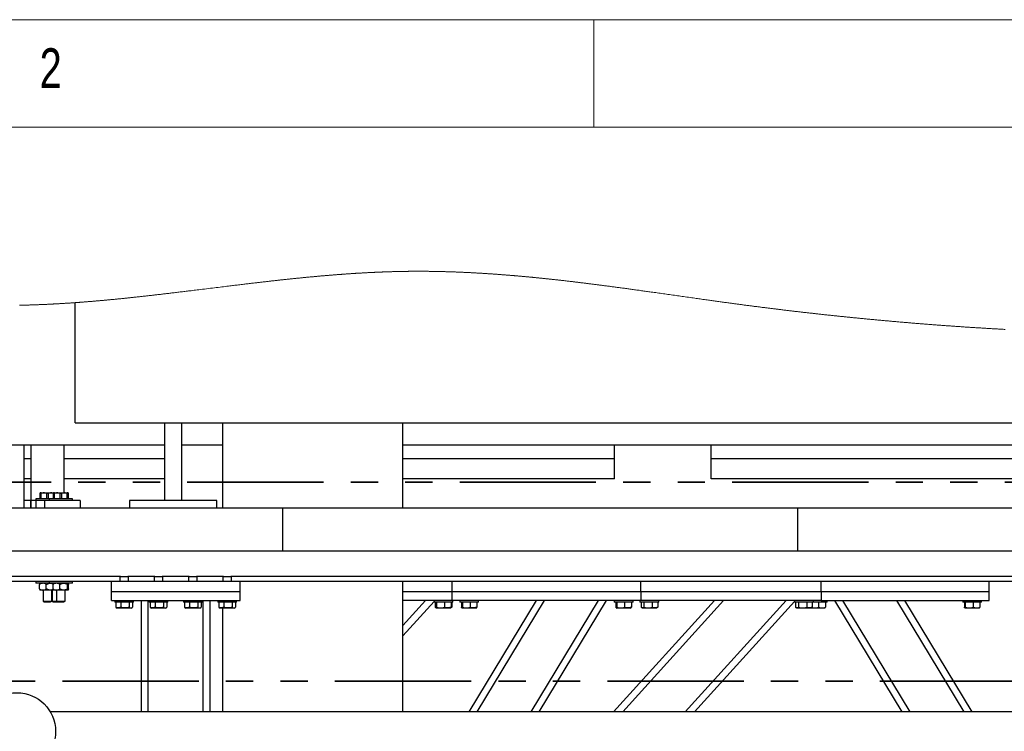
# Model space of a CAD drawing. Header units: millimetres. Extents: x 5 to 589, y 5 to 415.
# Tile 48 of 90: x 70 to 116, y 382 to 415. Entities that reach past the tile are written whole.
import ezdxf

# ---------------------------------------------------------------- set-up
doc = ezdxf.new("R2010")
doc.units = ezdxf.units.MM
doc.linetypes.add('PHANTOM', pattern=[12.7, 6.35, -1.27, 1.27, -1.27, 1.27, -1.27])
doc.layers.add('NOTES', color=6, linetype='Continuous')
doc.layers.add('TRAIT-FORT', color=4, linetype='Continuous', lineweight=25)
doc.styles.add('SLDTEXTSTYLE0', font='TXT', dxfattribs={"width": 0.75})

msp = doc.modelspace()

# ---------------------------------------------------------------- linework, layer by layer
at = {"color": 7, "linetype": 'Continuous', "lineweight": 18}
for p, q in [((589, 415), (5, 415)), ((97, 415), (97, 410)), ((584, 410), (10, 410))]:
    msp.add_line(p, q, dxfattribs=at)
at = {"color": 7, "linetype": 'PHANTOM', "lineweight": 35}
for p, q in [((160.6, 393.448), (21.449, 393.448)), ((167.485, 384.182), (15.131, 384.182))]:
    msp.add_line(p, q, dxfattribs=at)
at = {"color": 7, "linetype": 'Continuous', "lineweight": 18, "flags": 128}
msp.add_lwpolyline([(116.169, 400.569), (116.127, 400.571), (116.085, 400.573), (116.044, 400.576), (115.998, 400.578), (115.953, 400.581), (115.907, 400.583), (115.862, 400.586), (115.816, 400.588), (115.771, 400.591), (115.726, 400.594), (115.684, 400.596), (115.642, 400.598), (115.601, 400.601), (115.559, 400.603), (115.517, 400.606), (115.476, 400.608), (115.434, 400.611), (115.393, 400.613), (115.351, 400.616), (115.309, 400.618), (115.268, 400.621), (115.226, 400.623), (115.177, 400.626), (115.128, 400.629), (115.079, 400.632), (115.03, 400.635), (114.985, 400.638), (114.939, 400.641), (114.894, 400.644), (114.849, 400.647), (114.803, 400.649), (114.758, 400.652), (114.712, 400.655), (114.663, 400.658), (114.613, 400.662), (114.563, 400.665), (114.513, 400.668), (114.463, 400.671), (114.413, 400.675), (114.363, 400.678), (114.314, 400.681), (114.264, 400.685), (114.214, 400.688), (114.165, 400.691), (114.116, 400.694), (114.067, 400.698), (114.018, 400.701), (113.968, 400.705), (113.918, 400.708), (113.869, 400.711), (113.819, 400.715), (113.769, 400.718), (113.72, 400.722), (113.671, 400.725), (113.622, 400.729), (113.573, 400.732), (113.523, 400.736), (113.473, 400.739), (113.423, 400.743), (113.374, 400.747), (113.324, 400.75), (113.274, 400.754), (113.224, 400.757), (113.179, 400.761), (113.133, 400.764), (113.088, 400.768), (113.043, 400.771), (112.998, 400.774), (112.952, 400.778), (112.907, 400.781), (112.857, 400.785), (112.807, 400.789), (112.758, 400.792), (112.708, 400.796), (112.658, 400.8), (112.608, 400.804), (112.559, 400.808), (112.509, 400.812), (112.459, 400.816), (112.409, 400.819), (112.36, 400.823), (112.312, 400.827), (112.263, 400.831), (112.214, 400.835), (112.164, 400.839), (112.114, 400.843), (112.065, 400.847), (112.015, 400.851), (111.965, 400.855), (111.916, 400.859), (111.867, 400.863), (111.819, 400.867), (111.77, 400.871), (111.72, 400.875), (111.67, 400.879), (111.62, 400.883), (111.57, 400.888), (111.52, 400.892), (111.471, 400.896), (111.421, 400.9), (111.371, 400.905), (111.321, 400.909), (111.271, 400.913), (111.222, 400.917), (111.172, 400.922), (111.123, 400.926), (111.074, 400.93), (111.025, 400.934), (110.977, 400.939), (110.927, 400.943), (110.877, 400.947), (110.827, 400.952), (110.777, 400.956), (110.727, 400.961), (110.678, 400.965), (110.628, 400.97), (110.578, 400.974), (110.528, 400.979), (110.478, 400.983), (110.428, 400.988), (110.379, 400.992), (110.329, 400.997), (110.279, 401.002), (110.233, 401.006), (110.187, 401.01), (110.142, 401.014), (110.096, 401.019), (110.05, 401.023), (110.005, 401.027), (109.96, 401.031), (109.914, 401.036), (109.869, 401.04), (109.824, 401.044), (109.779, 401.048), (109.735, 401.053), (109.69, 401.057), (109.646, 401.061), (109.602, 401.066), (109.557, 401.07), (109.511, 401.074), (109.466, 401.079), (109.421, 401.083), (109.376, 401.088), (109.33, 401.092), (109.285, 401.096), (109.24, 401.101), (109.195, 401.105), (109.149, 401.11), (109.104, 401.114), (109.059, 401.119), (109.014, 401.123), (108.969, 401.128), (108.927, 401.132), (108.886, 401.136), (108.844, 401.141), (108.803, 401.145), (108.761, 401.149), (108.72, 401.153), (108.674, 401.158), (108.629, 401.163), (108.584, 401.167), (108.539, 401.172), (108.493, 401.177), (108.448, 401.181), (108.403, 401.186), (108.361, 401.19), (108.32, 401.195), (108.278, 401.199), (108.237, 401.203), (108.195, 401.208), (108.154, 401.212), (108.112, 401.217), (108.071, 401.221), (108.029, 401.225), (107.988, 401.23), (107.946, 401.234), (107.905, 401.239), (107.856, 401.244), (107.807, 401.249), (107.758, 401.255), (107.709, 401.26), (107.664, 401.265), (107.619, 401.27), (107.573, 401.275), (107.528, 401.28), (107.483, 401.285), (107.438, 401.29), (107.392, 401.295), (107.351, 401.299), (107.309, 401.304), (107.268, 401.309), (107.226, 401.313), (107.185, 401.318), (107.143, 401.323), (107.101, 401.327), (107.06, 401.332), (107.018, 401.337), (106.977, 401.341), (106.935, 401.346), (106.894, 401.351), (106.854, 401.355), (106.815, 401.36), (106.776, 401.364), (106.737, 401.369), (106.698, 401.373), (106.656, 401.378), (106.615, 401.383), (106.573, 401.388), (106.531, 401.392), (106.49, 401.397), (106.448, 401.402), (106.409, 401.407), (106.37, 401.411), (106.331, 401.416), (106.291, 401.421), (106.252, 401.425), (106.208, 401.43), (106.165, 401.435), (106.121, 401.441), (106.077, 401.446), (106.033, 401.451), (105.989, 401.456), (105.946, 401.462), (105.902, 401.467), (105.856, 401.472), (105.811, 401.478), (105.766, 401.483), (105.72, 401.489), (105.675, 401.494), (105.629, 401.5), (105.584, 401.505), (105.542, 401.511), (105.501, 401.516), (105.459, 401.521), (105.417, 401.526), (105.376, 401.531), (105.334, 401.536), (105.292, 401.541), (105.251, 401.547), (105.209, 401.552), (105.167, 401.557), (105.126, 401.562), (105.084, 401.567), (105.045, 401.572), (105.005, 401.577), (104.966, 401.582), (104.927, 401.587), (104.887, 401.592), (104.846, 401.597), (104.804, 401.603), (104.762, 401.608), (104.721, 401.613), (104.679, 401.619), (104.637, 401.624), (104.598, 401.629), (104.558, 401.634), (104.519, 401.639), (104.48, 401.644), (104.44, 401.649), (104.396, 401.655), (104.352, 401.661), (104.309, 401.666), (104.265, 401.672), (104.221, 401.678), (104.177, 401.684), (104.133, 401.689), (104.089, 401.695), (104.047, 401.701), (104.005, 401.706), (103.963, 401.712), (103.922, 401.717), (103.88, 401.723), (103.838, 401.728), (103.799, 401.734), (103.759, 401.739), (103.72, 401.744), (103.68, 401.75), (103.641, 401.755), (103.597, 401.761), (103.553, 401.767), (103.509, 401.773), (103.465, 401.779), (103.421, 401.785), (103.377, 401.79), (103.333, 401.796), (103.289, 401.802), (103.238, 401.809), (103.188, 401.816), (103.138, 401.823), (103.087, 401.83), (103.037, 401.837), (102.986, 401.844), (102.936, 401.851), (102.881, 401.858), (102.825, 401.866), (102.77, 401.874), (102.714, 401.881), (102.659, 401.889), (102.605, 401.897), (102.552, 401.904), (102.499, 401.911), (102.445, 401.919), (102.392, 401.926), (102.339, 401.934), (102.276, 401.943), (102.213, 401.951), (102.15, 401.96), (102.087, 401.969), (102.022, 401.978), (101.958, 401.987), (101.894, 401.996), (101.83, 402.005), (101.765, 402.014), (101.701, 402.023), (101.637, 402.033), (101.562, 402.043), (101.487, 402.054), (101.412, 402.064), (101.336, 402.075), (101.261, 402.086), (101.186, 402.096), (101.115, 402.106), (101.045, 402.117), (100.974, 402.127), (100.903, 402.137), (100.832, 402.147), (100.757, 402.157), (100.682, 402.168), (100.607, 402.179), (100.531, 402.189), (100.456, 402.2), (100.381, 402.211), (100.31, 402.221), (100.239, 402.231), (100.168, 402.241), (100.097, 402.251), (100.026, 402.261), (99.955, 402.271), (99.884, 402.281), (99.813, 402.291), (99.742, 402.301), (99.671, 402.311), (99.615, 402.319), (99.559, 402.327), (99.504, 402.335), (99.448, 402.342), (99.392, 402.35), (99.335, 402.358), (99.279, 402.366), (99.222, 402.374), (99.166, 402.382), (99.109, 402.39), (99.053, 402.397), (98.996, 402.405), (98.94, 402.413), (98.889, 402.42), (98.838, 402.427), (98.787, 402.434), (98.736, 402.441), (98.685, 402.448), (98.635, 402.455), (98.584, 402.462), (98.533, 402.469), (98.482, 402.476), (98.431, 402.483), (98.38, 402.49), (98.33, 402.497), (98.279, 402.503), (98.228, 402.51), (98.181, 402.517), (98.135, 402.523), (98.088, 402.529), (98.041, 402.535), (97.995, 402.542), (97.948, 402.548), (97.903, 402.554), (97.859, 402.56), (97.814, 402.566), (97.77, 402.571), (97.725, 402.577), (97.681, 402.583), (97.636, 402.589), (97.592, 402.595), (97.545, 402.601), (97.498, 402.607), (97.451, 402.613), (97.405, 402.619), (97.358, 402.625), (97.311, 402.631), (97.271, 402.637), (97.231, 402.642), (97.191, 402.647), (97.151, 402.652), (97.111, 402.657), (97.071, 402.662), (97.031, 402.667), (96.987, 402.673), (96.943, 402.679), (96.899, 402.684), (96.855, 402.69), (96.811, 402.695), (96.772, 402.7), (96.734, 402.705), (96.695, 402.71), (96.657, 402.714), (96.619, 402.719), (96.58, 402.724), (96.544, 402.728), (96.507, 402.733), (96.471, 402.737), (96.435, 402.742), (96.399, 402.746), (96.362, 402.751), (96.326, 402.755), (96.29, 402.759), (96.253, 402.764), (96.217, 402.768), (96.182, 402.772), (96.146, 402.777), (96.11, 402.781), (96.075, 402.785), (96.038, 402.79), (96.002, 402.794), (95.966, 402.798), (95.929, 402.802), (95.893, 402.807), (95.857, 402.811), (95.822, 402.815), (95.786, 402.819), (95.75, 402.823), (95.714, 402.828), (95.678, 402.832), (95.641, 402.836), (95.605, 402.84), (95.568, 402.844), (95.532, 402.848), (95.496, 402.853), (95.459, 402.857), (95.423, 402.861), (95.387, 402.865), (95.35, 402.869), (95.314, 402.873), (95.278, 402.877), (95.243, 402.881), (95.207, 402.885), (95.171, 402.889), (95.135, 402.893), (95.098, 402.897), (95.062, 402.901), (95.025, 402.905), (94.989, 402.908), (94.953, 402.912), (94.916, 402.916), (94.884, 402.92), (94.852, 402.923), (94.82, 402.926), (94.789, 402.93), (94.757, 402.933), (94.725, 402.936), (94.693, 402.94), (94.661, 402.943), (94.628, 402.947), (94.594, 402.95), (94.561, 402.953), (94.527, 402.957), (94.494, 402.96), (94.46, 402.964), (94.43, 402.967), (94.4, 402.97), (94.369, 402.973), (94.339, 402.976), (94.309, 402.979), (94.279, 402.982), (94.25, 402.985), (94.221, 402.987), (94.193, 402.99), (94.164, 402.993), (94.136, 402.996), (94.104, 402.999), (94.072, 403.002), (94.04, 403.005), (94.008, 403.008), (93.976, 403.011), (93.944, 403.014), (93.912, 403.017), (93.88, 403.02), (93.852, 403.023), (93.823, 403.025), (93.794, 403.028), (93.766, 403.031), (93.737, 403.033), (93.709, 403.036), (93.681, 403.038), (93.653, 403.041), (93.625, 403.044), (93.596, 403.046), (93.567, 403.049), (93.539, 403.051), (93.51, 403.054), (93.481, 403.056), (93.453, 403.059), (93.424, 403.061), (93.395, 403.064), (93.367, 403.066), (93.338, 403.069), (93.309, 403.071), (93.281, 403.074), (93.253, 403.076), (93.225, 403.078), (93.197, 403.081), (93.168, 403.083), (93.14, 403.086), (93.111, 403.088), (93.082, 403.09), (93.054, 403.093), (93.025, 403.095), (92.996, 403.097), (92.968, 403.1), (92.939, 403.102), (92.91, 403.104), (92.881, 403.106), (92.853, 403.109), (92.824, 403.111), (92.795, 403.113), (92.767, 403.115), (92.74, 403.117), (92.714, 403.119), (92.688, 403.121), (92.661, 403.123), (92.635, 403.125), (92.609, 403.127), (92.578, 403.13), (92.548, 403.132), (92.518, 403.134), (92.487, 403.136), (92.457, 403.138), (92.426, 403.141), (92.398, 403.143), (92.369, 403.145), (92.34, 403.147), (92.312, 403.149), (92.283, 403.151), (92.255, 403.153), (92.226, 403.155), (92.197, 403.157), (92.169, 403.159), (92.14, 403.161), (92.112, 403.162), (92.084, 403.164), (92.055, 403.166), (92.027, 403.168), (91.999, 403.17), (91.97, 403.172), (91.941, 403.173), (91.913, 403.175), (91.884, 403.177), (91.856, 403.179), (91.828, 403.181), (91.799, 403.182), (91.771, 403.184), (91.743, 403.186), (91.714, 403.187), (91.685, 403.189), (91.656, 403.191), (91.628, 403.192), (91.599, 403.194), (91.57, 403.196), (91.542, 403.197), (91.513, 403.199), (91.484, 403.201), (91.455, 403.202), (91.427, 403.204), (91.399, 403.205), (91.37, 403.207), (91.342, 403.208), (91.314, 403.21), (91.285, 403.211), (91.257, 403.213), (91.228, 403.214), (91.199, 403.216), (91.17, 403.217), (91.142, 403.218), (91.113, 403.22), (91.084, 403.221), (91.055, 403.223), (91.027, 403.224), (90.998, 403.225), (90.969, 403.227), (90.94, 403.228), (90.912, 403.229), (90.885, 403.23), (90.859, 403.231), (90.833, 403.233), (90.806, 403.234), (90.78, 403.235), (90.753, 403.236), (90.73, 403.237), (90.706, 403.238), (90.682, 403.239), (90.658, 403.24), (90.634, 403.241), (90.61, 403.242), (90.582, 403.243), (90.554, 403.244), (90.525, 403.245), (90.497, 403.246), (90.472, 403.247), (90.447, 403.248), (90.422, 403.249), (90.397, 403.249), (90.371, 403.25), (90.346, 403.251), (90.321, 403.252), (90.296, 403.253), (90.271, 403.254), (90.246, 403.254), (90.22, 403.255), (90.195, 403.256), (90.17, 403.257), (90.145, 403.257), (90.12, 403.258), (90.094, 403.259), (90.068, 403.26), (90.042, 403.26), (90.015, 403.261), (89.989, 403.262), (89.963, 403.262), (89.936, 403.263), (89.911, 403.264), (89.886, 403.264), (89.861, 403.265), (89.835, 403.265), (89.81, 403.266), (89.785, 403.267), (89.76, 403.267), (89.735, 403.268), (89.708, 403.268), (89.682, 403.269), (89.656, 403.269), (89.629, 403.27), (89.603, 403.27), (89.576, 403.271), (89.55, 403.271), (89.524, 403.271), (89.497, 403.272), (89.471, 403.272), (89.445, 403.273), (89.418, 403.273), (89.393, 403.273), (89.368, 403.274), (89.344, 403.274), (89.319, 403.274), (89.294, 403.275), (89.268, 403.275), (89.242, 403.275), (89.215, 403.275), (89.189, 403.276), (89.163, 403.276), (89.137, 403.276), (89.111, 403.276), (89.087, 403.276), (89.063, 403.276), (89.039, 403.277), (89.015, 403.277), (88.991, 403.277), (88.967, 403.277), (88.943, 403.277), (88.919, 403.277), (88.895, 403.277), (88.871, 403.277), (88.848, 403.277), (88.824, 403.277), (88.801, 403.277), (88.778, 403.277), (88.756, 403.277), (88.733, 403.277), (88.711, 403.277), (88.687, 403.277), (88.663, 403.277), (88.639, 403.277), (88.615, 403.277), (88.591, 403.276), (88.567, 403.276), (88.544, 403.276), (88.522, 403.276), (88.499, 403.276), (88.477, 403.276), (88.454, 403.275), (88.432, 403.275), (88.409, 403.275), (88.386, 403.275), (88.364, 403.275), (88.341, 403.274), (88.319, 403.274), (88.297, 403.274), (88.275, 403.273), (88.252, 403.273), (88.229, 403.273), (88.205, 403.273), (88.181, 403.272), (88.157, 403.272), (88.133, 403.271), (88.109, 403.271), (88.086, 403.271), (88.064, 403.27), (88.041, 403.27), (88.018, 403.269), (87.996, 403.269), (87.973, 403.268), (87.951, 403.268), (87.928, 403.268), (87.905, 403.267), (87.883, 403.267), (87.861, 403.266), (87.839, 403.266), (87.816, 403.265), (87.794, 403.264), (87.772, 403.264), (87.749, 403.263), (87.726, 403.263), (87.704, 403.262), (87.681, 403.262), (87.659, 403.261), (87.637, 403.26), (87.615, 403.26), (87.592, 403.259), (87.566, 403.258), (87.54, 403.258), (87.513, 403.257), (87.487, 403.256), (87.46, 403.255), (87.434, 403.254), (87.41, 403.254), (87.386, 403.253), (87.362, 403.252), (87.338, 403.251), (87.314, 403.25), (87.29, 403.249), (87.268, 403.249), (87.245, 403.248), (87.222, 403.247), (87.2, 403.246), (87.177, 403.245), (87.152, 403.244), (87.127, 403.243), (87.102, 403.242), (87.076, 403.241), (87.051, 403.24), (87.026, 403.239), (87.001, 403.238), (86.975, 403.237), (86.95, 403.236), (86.925, 403.235), (86.9, 403.234), (86.875, 403.233), (86.849, 403.232), (86.824, 403.231), (86.799, 403.23), (86.774, 403.228), (86.747, 403.227), (86.721, 403.226), (86.694, 403.225), (86.668, 403.223), (86.642, 403.222), (86.615, 403.221), (86.59, 403.22), (86.565, 403.218), (86.54, 403.217), (86.514, 403.216), (86.489, 403.214), (86.464, 403.213), (86.439, 403.212), (86.413, 403.21), (86.387, 403.209), (86.361, 403.208), (86.334, 403.206), (86.308, 403.205), (86.281, 403.203), (86.255, 403.202), (86.228, 403.2), (86.202, 403.199), (86.176, 403.197), (86.149, 403.196), (86.123, 403.194), (86.096, 403.193), (86.071, 403.191), (86.046, 403.19), (86.022, 403.188), (85.997, 403.187), (85.972, 403.185), (85.943, 403.183), (85.914, 403.182), (85.885, 403.18), (85.857, 403.178), (85.828, 403.176), (85.8, 403.174), (85.771, 403.173), (85.743, 403.171), (85.715, 403.169), (85.686, 403.167), (85.657, 403.165), (85.628, 403.163), (85.6, 403.161), (85.571, 403.159), (85.542, 403.157), (85.513, 403.155), (85.484, 403.153), (85.455, 403.151), (85.427, 403.149), (85.398, 403.147), (85.369, 403.145), (85.34, 403.143), (85.311, 403.141), (85.285, 403.139), (85.258, 403.137), (85.232, 403.135), (85.206, 403.133), (85.179, 403.131), (85.153, 403.129), (85.124, 403.127), (85.095, 403.125), (85.066, 403.123), (85.037, 403.12), (85.009, 403.118), (84.98, 403.116), (84.951, 403.114), (84.919, 403.111), (84.888, 403.109), (84.856, 403.106), (84.824, 403.104), (84.792, 403.101), (84.761, 403.099), (84.729, 403.096), (84.697, 403.093), (84.666, 403.091), (84.634, 403.088), (84.603, 403.086), (84.572, 403.083), (84.54, 403.08), (84.509, 403.078), (84.476, 403.075), (84.442, 403.072), (84.408, 403.069), (84.375, 403.066), (84.341, 403.063), (84.308, 403.06), (84.276, 403.058), (84.244, 403.055), (84.212, 403.052), (84.181, 403.049), (84.149, 403.046), (84.117, 403.043), (84.086, 403.041), (84.054, 403.038), (84.022, 403.035), (83.99, 403.032), (83.959, 403.029), (83.928, 403.026), (83.897, 403.023), (83.866, 403.02), (83.834, 403.017), (83.802, 403.014), (83.771, 403.011), (83.739, 403.008), (83.707, 403.005), (83.676, 403.002), (83.645, 402.999), (83.614, 402.996), (83.583, 402.993), (83.551, 402.99), (83.519, 402.987), (83.488, 402.984), (83.456, 402.981), (83.424, 402.978), (83.392, 402.975), (83.36, 402.972), (83.324, 402.968), (83.287, 402.964), (83.251, 402.961), (83.214, 402.957), (83.177, 402.953), (83.142, 402.95), (83.106, 402.946), (83.07, 402.942), (83.034, 402.939), (82.997, 402.935), (82.96, 402.931), (82.924, 402.927), (82.887, 402.923), (82.85, 402.92), (82.814, 402.916), (82.777, 402.912), (82.74, 402.908), (82.704, 402.904), (82.667, 402.9), (82.63, 402.896), (82.594, 402.892), (82.557, 402.889), (82.52, 402.885), (82.48, 402.88), (82.44, 402.876), (82.399, 402.872), (82.359, 402.867), (82.319, 402.863), (82.276, 402.858), (82.233, 402.853), (82.19, 402.849), (82.148, 402.844), (82.105, 402.839), (82.062, 402.834), (82.022, 402.83), (81.981, 402.825), (81.941, 402.821), (81.901, 402.816), (81.86, 402.812), (81.82, 402.807), (81.78, 402.803), (81.74, 402.798), (81.699, 402.793), (81.659, 402.789), (81.619, 402.784), (81.58, 402.78), (81.54, 402.775), (81.501, 402.771), (81.458, 402.766), (81.415, 402.761), (81.372, 402.756), (81.33, 402.751), (81.287, 402.746), (81.244, 402.741), (81.194, 402.735), (81.143, 402.729), (81.093, 402.723), (81.043, 402.717), (80.991, 402.711), (80.94, 402.705), (80.888, 402.699), (80.837, 402.693), (80.786, 402.687), (80.734, 402.68), (80.683, 402.674), (80.623, 402.667), (80.563, 402.66), (80.503, 402.653), (80.443, 402.645), (80.383, 402.638), (80.323, 402.631), (80.267, 402.624), (80.21, 402.617), (80.154, 402.61), (80.097, 402.603), (80.041, 402.597), (79.965, 402.587), (79.888, 402.578), (79.812, 402.569), (79.736, 402.559), (79.66, 402.55), (79.584, 402.541), (79.494, 402.529), (79.404, 402.518), (79.314, 402.507), (79.224, 402.496), (79.133, 402.485), (79.041, 402.474), (78.95, 402.462), (78.858, 402.451), (78.766, 402.44), (78.675, 402.429), (78.583, 402.417), (78.512, 402.409), (78.44, 402.4), (78.368, 402.391), (78.296, 402.382), (78.224, 402.373), (78.168, 402.366), (78.112, 402.36), (78.055, 402.353), (77.999, 402.346), (77.943, 402.339), (77.886, 402.332), (77.83, 402.325), (77.774, 402.318), (77.717, 402.312), (77.661, 402.305), (77.606, 402.298), (77.55, 402.292), (77.495, 402.285), (77.44, 402.278), (77.389, 402.272), (77.338, 402.266), (77.287, 402.26), (77.236, 402.254), (77.184, 402.248), (77.134, 402.242), (77.084, 402.236), (77.034, 402.23), (76.984, 402.224), (76.939, 402.219), (76.894, 402.214), (76.85, 402.208), (76.805, 402.203), (76.76, 402.198), (76.715, 402.193), (76.671, 402.188), (76.626, 402.182), (76.586, 402.178), (76.546, 402.173), (76.506, 402.169), (76.466, 402.164), (76.426, 402.159), (76.386, 402.155), (76.347, 402.151), (76.308, 402.146), (76.268, 402.142), (76.228, 402.137), (76.188, 402.133), (76.148, 402.128), (76.108, 402.124), (76.067, 402.119), (76.027, 402.115), (75.987, 402.11), (75.947, 402.106), (75.907, 402.101), (75.867, 402.097), (75.827, 402.093), (75.787, 402.088), (75.748, 402.084), (75.708, 402.08), (75.669, 402.075), (75.63, 402.071), (75.595, 402.067), (75.56, 402.064), (75.525, 402.06), (75.489, 402.056), (75.454, 402.052), (75.419, 402.049), (75.384, 402.045), (75.349, 402.041), (75.314, 402.038), (75.279, 402.034), (75.244, 402.03), (75.209, 402.027), (75.174, 402.023), (75.139, 402.02), (75.104, 402.016), (75.069, 402.012), (75.032, 402.009), (74.995, 402.005), (74.959, 402.001), (74.922, 401.997), (74.885, 401.994), (74.848, 401.99), (74.815, 401.987), (74.782, 401.983), (74.749, 401.98), (74.715, 401.977), (74.682, 401.974), (74.649, 401.97), (74.617, 401.967), (74.586, 401.964), (74.555, 401.961), (74.523, 401.958), (74.492, 401.955), (74.46, 401.952), (74.429, 401.949), (74.398, 401.946), (74.366, 401.943), (74.335, 401.94), (74.304, 401.938), (74.273, 401.935), (74.243, 401.932), (74.212, 401.929), (74.18, 401.926), (74.149, 401.923), (74.118, 401.92), (74.086, 401.918), (74.055, 401.915), (74.024, 401.912), (73.993, 401.909), (73.963, 401.907), (73.932, 401.904), (73.9, 401.901), (73.869, 401.898), (73.838, 401.896), (73.806, 401.893), (73.775, 401.89), (73.744, 401.888), (73.712, 401.885), (73.681, 401.882), (73.649, 401.88), (73.618, 401.877), (73.587, 401.874), (73.556, 401.872), (73.525, 401.869), (73.494, 401.867), (73.463, 401.864), (73.433, 401.862), (73.401, 401.859), (73.37, 401.857), (73.338, 401.854), (73.307, 401.852), (73.276, 401.849), (73.244, 401.847), (73.213, 401.844), (73.186, 401.842), (73.158, 401.84), (73.131, 401.838), (73.103, 401.836), (73.076, 401.834), (73.048, 401.832), (73.021, 401.83), (72.994, 401.828), (72.965, 401.825), (72.936, 401.823), (72.907, 401.821), (72.879, 401.819), (72.85, 401.817), (72.821, 401.815), (72.792, 401.813), (72.763, 401.811), (72.734, 401.809), (72.705, 401.807), (72.676, 401.805), (72.648, 401.803), (72.62, 401.801), (72.591, 401.799), (72.563, 401.797), (72.534, 401.795), (72.505, 401.793), (72.476, 401.792), (72.447, 401.79), (72.418, 401.788), (72.389, 401.786), (72.36, 401.784), (72.334, 401.783), (72.309, 401.781), (72.284, 401.779), (72.258, 401.778), (72.233, 401.776), (72.208, 401.775), (72.182, 401.773), (72.157, 401.772), (72.13, 401.77), (72.104, 401.769), (72.077, 401.767), (72.051, 401.766), (72.024, 401.764), (71.998, 401.763), (71.972, 401.761), (71.947, 401.76), (71.922, 401.758), (71.896, 401.757), (71.871, 401.756), (71.846, 401.754), (71.82, 401.753), (71.795, 401.752), (71.768, 401.75), (71.742, 401.749), (71.715, 401.747), (71.689, 401.746), (71.662, 401.745), (71.636, 401.744), (71.609, 401.742), (71.583, 401.741), (71.556, 401.74), (71.53, 401.738), (71.503, 401.737), (71.477, 401.736), (71.452, 401.735), (71.427, 401.734), (71.402, 401.733), (71.377, 401.732), (71.352, 401.73), (71.329, 401.729), (71.306, 401.728), (71.284, 401.728), (71.261, 401.727), (71.238, 401.726), (71.216, 401.725), (71.194, 401.724), (71.172, 401.723), (71.149, 401.722), (71.123, 401.721), (71.096, 401.72), (71.07, 401.719), (71.043, 401.718), (71.017, 401.717), (70.99, 401.716), (70.968, 401.715), (70.945, 401.715), (70.922, 401.714), (70.9, 401.713), (70.877, 401.712), (70.854, 401.712), (70.832, 401.711), (70.807, 401.71), (70.782, 401.709), (70.757, 401.709), (70.732, 401.708), (70.707, 401.707), (70.684, 401.706), (70.661, 401.706), (70.639, 401.705), (70.616, 401.705), (70.593, 401.704), (70.571, 401.703), (70.548, 401.703), (70.523, 401.702), (70.498, 401.702), (70.473, 401.701), (70.448, 401.7), (70.423, 401.7), (70.398, 401.699), (70.374, 401.699), (70.349, 401.698), (70.324, 401.698), (70.299, 401.697), (70.274, 401.697), (70.25, 401.696), (70.225, 401.696)], dxfattribs=at)
at = {"layer": 'TRAIT-FORT', "color": 4, "linetype": 'Continuous', "lineweight": 25}
for p, q in [((72.821, 396.217), (72.821, 401.815)), ((72.821, 396.217), (126.876, 396.217)), ((76.995, 396.217), (76.995, 392.598)), ((77.795, 392.598), (77.795, 396.217)), ((79.695, 396.217), (79.695, 392.242)), ((88.095, 392.242), (88.095, 396.217)), ((58.118, 395.198), (76.995, 395.198)), ((70.44, 395.198), (70.44, 392.242)), ((70.764, 395.198), (70.764, 392.242)), ((72.292, 395.198), (72.292, 392.958)), ((77.795, 395.198), (79.695, 395.198)), ((88.095, 395.198), (121.891, 395.198)), ((97.969, 394.552), (97.969, 395.198)), ((102.461, 394.552), (102.461, 395.198)), ((70.44, 394.552), (70.764, 394.552)), ((72.292, 394.552), (76.995, 394.552)), ((88.095, 394.552), (97.969, 394.552)), ((97.969, 393.603), (97.969, 394.552)), ((102.461, 394.552), (118.161, 394.552)), ((102.461, 393.603), (102.461, 394.552)), ((70.764, 393.603), (70.44, 393.603)), ((76.995, 393.603), (72.292, 393.603)), ((97.969, 393.603), (88.095, 393.603)), ((118.161, 393.603), (102.461, 393.603)), ((71.233, 392.958), (71.192, 392.947)), ((71.192, 392.938), (71.192, 392.947)), ((71.192, 392.938), (71.227, 392.938)), ((71.192, 392.678), (71.192, 392.938)), ((71.227, 392.938), (71.227, 392.678)), ((71.233, 392.958), (71.831, 392.958)), ((71.497, 392.938), (71.567, 392.938)), ((71.497, 392.678), (71.497, 392.938)), ((71.567, 392.938), (71.567, 392.678)), ((71.855, 392.958), (71.814, 392.947)), ((71.814, 392.938), (71.814, 392.947)), ((71.814, 392.938), (71.849, 392.938)), ((71.814, 392.678), (71.814, 392.938)), ((71.843, 392.955), (71.831, 392.958)), ((71.849, 392.938), (71.849, 392.678)), ((71.855, 392.958), (72.454, 392.958)), ((72.119, 392.938), (72.189, 392.938)), ((72.119, 392.678), (72.119, 392.938)), ((72.189, 392.938), (72.189, 392.678)), ((72.494, 392.947), (72.454, 392.958)), ((72.459, 392.938), (72.494, 392.938)), ((72.459, 392.678), (72.459, 392.938)), ((72.494, 392.938), (72.494, 392.678)), ((70.764, 392.598), (70.44, 392.598)), ((70.765, 392.242), (70.765, 392.598)), ((70.998, 392.598), (70.765, 392.598)), ((70.992, 392.678), (70.992, 392.598)), ((71.007, 392.678), (70.992, 392.678)), ((70.998, 392.598), (70.998, 392.242)), ((71.398, 392.598), (70.998, 392.598)), ((71.614, 392.678), (71.007, 392.678)), ((71.398, 392.598), (71.398, 392.242)), ((73.059, 392.598), (71.398, 392.598)), ((71.614, 392.678), (71.614, 392.598)), ((71.629, 392.678), (71.614, 392.678)), ((72.694, 392.678), (71.629, 392.678)), ((72.694, 392.598), (72.694, 392.678)), ((73.059, 392.598), (73.059, 392.242)), ((75.355, 392.598), (75.355, 392.242)), ((79.435, 392.598), (75.355, 392.598)), ((79.435, 392.242), (79.435, 392.598)), ((82.511, 392.242), (58.511, 392.242)), ((82.511, 390.242), (82.511, 392.242)), ((106.511, 392.242), (82.511, 392.242)), ((106.511, 390.242), (106.511, 392.242)), ((130.511, 392.242), (106.511, 392.242)), ((82.511, 390.242), (58.511, 390.242)), ((106.511, 390.242), (82.511, 390.242)), ((130.511, 390.242), (106.511, 390.242)), ((74.939, 389.062), (63.883, 389.062)), ((74.511, 388.822), (64.311, 388.822)), ((70.992, 388.822), (70.992, 388.742)), ((71.016, 388.822), (70.992, 388.822)), ((71.016, 388.742), (70.992, 388.742)), ((71.614, 388.822), (71.016, 388.822)), ((71.609, 388.742), (71.016, 388.742)), ((71.192, 388.742), (71.187, 388.737)), ((71.332, 388.822), (71.332, 388.822)), ((71.614, 388.822), (71.614, 388.742)), ((71.638, 388.822), (71.614, 388.822)), ((71.638, 388.742), (71.614, 388.742)), ((72.694, 388.822), (71.638, 388.822)), ((72.694, 388.742), (71.638, 388.742)), ((71.732, 388.822), (71.732, 388.822)), ((71.749, 388.822), (71.749, 388.822)), ((71.814, 388.742), (71.81, 388.737)), ((71.954, 388.822), (71.954, 388.822)), ((72.354, 388.822), (72.354, 388.822)), ((72.499, 388.737), (72.494, 388.742)), ((72.505, 388.727), (72.517, 388.689)), ((72.694, 388.742), (72.694, 388.822)), ((74.511, 388.342), (74.511, 388.822)), ((80.511, 388.822), (74.511, 388.822)), ((74.939, 389.062), (74.911, 389.034)), ((74.911, 389.034), (74.911, 388.822)), ((75.311, 389.034), (74.911, 389.034)), ((74.939, 389.062), (75.283, 389.062)), ((75.311, 389.034), (75.283, 389.062)), ((76.539, 389.062), (75.283, 389.062)), ((75.311, 388.822), (75.311, 389.034)), ((76.539, 389.062), (76.511, 389.034)), ((76.511, 389.034), (76.511, 388.822)), ((76.911, 389.034), (76.511, 389.034)), ((76.539, 389.062), (76.883, 389.062)), ((76.911, 389.034), (76.883, 389.062)), ((78.139, 389.062), (76.883, 389.062)), ((76.911, 388.822), (76.911, 389.034)), ((78.139, 389.062), (78.111, 389.034)), ((78.111, 389.034), (78.111, 388.822)), ((78.511, 389.034), (78.111, 389.034)), ((78.139, 389.062), (78.483, 389.062)), ((78.511, 389.034), (78.483, 389.062)), ((79.739, 389.062), (78.483, 389.062)), ((78.511, 388.822), (78.511, 389.034)), ((79.739, 389.062), (79.711, 389.034)), ((79.711, 389.034), (79.711, 388.822)), ((80.111, 389.034), (79.711, 389.034)), ((79.739, 389.062), (80.083, 389.062)), ((80.111, 389.034), (80.083, 389.062)), ((123.739, 389.062), (80.083, 389.062)), ((80.111, 388.822), (80.111, 389.034)), ((80.511, 388.342), (80.511, 388.822)), ((90.391, 388.822), (80.511, 388.822)), ((88.095, 382.742), (88.095, 388.822)), ((90.391, 388.342), (90.391, 388.822)), ((99.191, 388.822), (90.391, 388.822)), ((99.191, 388.342), (99.191, 388.822)), ((123.311, 388.822), (99.191, 388.822)), ((107.591, 388.342), (107.591, 388.822)), ((115.431, 388.342), (115.431, 388.822)), ((71.17, 388.474), (71.17, 388.689)), ((71.325, 388.422), (71.192, 388.422)), ((71.662, 388.422), (71.325, 388.422)), ((71.332, 388.422), (71.332, 387.907)), ((71.481, 388.474), (71.481, 388.689)), ((71.819, 388.422), (71.662, 388.422)), ((71.732, 387.907), (71.732, 388.422)), ((71.749, 388.422), (71.749, 387.907)), ((71.792, 388.474), (71.792, 388.689)), ((71.947, 388.422), (71.814, 388.422)), ((72.285, 388.422), (71.947, 388.422)), ((71.954, 388.422), (71.954, 387.907)), ((72.103, 388.474), (72.103, 388.689)), ((72.491, 388.422), (72.285, 388.422)), ((72.354, 387.907), (72.354, 388.422)), ((72.466, 388.474), (72.466, 388.689)), ((72.517, 388.474), (72.517, 388.689)), ((80.511, 388.342), (74.511, 388.342)), ((74.511, 387.942), (74.511, 388.342)), ((80.511, 387.942), (80.511, 388.342)), ((90.391, 388.342), (88.095, 388.342)), ((99.191, 388.342), (90.391, 388.342)), ((90.391, 387.942), (90.391, 388.342)), ((107.591, 388.342), (99.191, 388.342)), ((99.191, 388.342), (99.191, 387.942)), ((115.431, 388.342), (107.591, 388.342)), ((107.591, 388.342), (107.591, 387.942)), ((115.431, 387.942), (115.431, 388.342)), ((71.332, 387.907), (71.382, 387.878)), ((71.332, 387.907), (71.732, 387.907)), ((71.382, 387.878), (71.682, 387.878)), ((71.682, 387.878), (71.732, 387.907)), ((71.749, 387.907), (71.799, 387.878)), ((71.749, 387.907), (72.354, 387.907)), ((71.799, 387.878), (72.304, 387.878)), ((71.954, 387.907), (72.004, 387.878)), ((72.304, 387.878), (72.354, 387.907)), ((74.511, 387.942), (80.511, 387.942)), ((74.671, 387.942), (74.671, 387.862)), ((75.551, 387.862), (74.671, 387.862)), ((74.721, 387.862), (74.721, 387.623)), ((74.953, 387.862), (74.953, 387.623)), ((75.343, 387.862), (75.343, 387.623)), ((75.501, 387.862), (75.501, 387.623)), ((75.551, 387.862), (75.551, 387.942)), ((75.911, 382.742), (75.911, 387.942)), ((76.231, 382.742), (76.231, 387.942)), ((76.271, 387.942), (76.271, 387.862)), ((77.151, 387.862), (76.271, 387.862)), ((76.321, 387.862), (76.321, 387.623)), ((76.553, 387.862), (76.553, 387.623)), ((76.943, 387.862), (76.943, 387.623)), ((77.101, 387.862), (77.101, 387.623)), ((77.151, 387.862), (77.151, 387.942)), ((77.871, 387.942), (77.871, 387.862)), ((78.751, 387.862), (77.871, 387.862)), ((77.921, 387.862), (77.921, 387.623)), ((78.153, 387.862), (78.153, 387.623)), ((78.543, 387.862), (78.543, 387.623)), ((78.701, 387.862), (78.701, 387.623)), ((78.751, 387.862), (78.751, 387.942)), ((78.791, 382.742), (78.791, 387.942)), ((79.111, 382.742), (79.111, 387.942)), ((79.471, 387.942), (79.471, 387.862)), ((80.351, 387.862), (79.471, 387.862)), ((79.521, 387.862), (79.521, 387.623)), ((79.753, 387.862), (79.753, 387.623)), ((80.143, 387.862), (80.143, 387.623)), ((80.301, 387.862), (80.301, 387.623)), ((80.351, 387.862), (80.351, 387.942)), ((90.391, 387.942), (88.095, 387.942)), ((88.095, 386.765), (89.159, 387.942)), ((88.095, 386.288), (89.551, 387.898)), ((89.551, 387.942), (89.551, 387.862)), ((90.431, 387.862), (89.551, 387.862)), ((89.604, 387.862), (89.604, 387.623)), ((89.631, 387.862), (89.631, 387.623)), ((89.674, 387.862), (89.674, 387.623)), ((90.034, 387.862), (90.034, 387.623)), ((90.35, 387.862), (90.35, 387.623)), ((90.377, 387.862), (90.377, 387.623)), ((99.191, 387.942), (90.391, 387.942)), ((90.431, 387.862), (90.431, 387.942)), ((90.751, 387.942), (90.751, 387.862)), ((91.631, 387.862), (90.751, 387.862)), ((90.831, 387.862), (90.831, 387.623)), ((90.874, 387.862), (90.874, 387.623)), ((91.187, 382.742), (94.321, 387.942)), ((91.234, 387.862), (91.234, 387.623)), ((91.55, 387.862), (91.55, 387.623)), ((91.561, 382.742), (94.695, 387.942)), ((91.631, 387.862), (91.631, 387.942)), ((94.083, 382.742), (97.217, 387.942)), ((94.456, 382.742), (97.591, 387.942)), ((97.915, 382.742), (102.616, 387.942)), ((97.951, 387.942), (97.951, 387.862)), ((98.831, 387.862), (97.951, 387.862)), ((98.031, 387.862), (98.031, 387.623)), ((98.074, 387.862), (98.074, 387.623)), ((98.346, 382.742), (103.047, 387.942)), ((98.434, 387.862), (98.434, 387.623)), ((98.75, 387.862), (98.75, 387.623)), ((98.831, 387.862), (98.831, 387.942)), ((99.151, 387.942), (99.151, 387.862)), ((100.031, 387.862), (99.151, 387.862)), ((107.591, 387.942), (99.191, 387.942)), ((99.204, 387.862), (99.204, 387.623)), ((99.337, 387.862), (99.337, 387.623)), ((99.723, 387.862), (99.723, 387.623)), ((99.977, 387.862), (99.977, 387.623)), ((100.031, 387.862), (100.031, 387.942)), ((101.258, 382.742), (105.959, 387.942)), ((101.689, 382.742), (106.351, 387.898)), ((106.351, 387.942), (106.351, 387.862)), ((107.231, 387.862), (106.351, 387.862)), ((106.404, 387.862), (106.404, 387.623)), ((106.537, 387.862), (106.537, 387.623)), ((106.923, 387.862), (106.923, 387.623)), ((107.177, 387.862), (107.177, 387.623)), ((107.231, 387.862), (107.231, 387.942)), ((107.833, 387.862), (107.231, 387.862)), ((107.474, 387.862), (107.474, 387.623)), ((107.591, 387.942), (115.431, 387.942)), ((107.79, 387.862), (107.79, 387.623)), ((107.871, 387.862), (107.833, 387.862)), ((107.871, 387.862), (107.871, 387.942)), ((111.365, 382.742), (108.231, 387.942)), ((111.739, 382.742), (108.604, 387.942)), ((114.261, 382.742), (111.126, 387.942)), ((114.634, 382.742), (111.5, 387.942)), ((114.191, 387.942), (114.191, 387.862)), ((115.033, 387.862), (114.191, 387.862)), ((114.271, 387.862), (114.271, 387.623)), ((114.314, 387.862), (114.314, 387.623)), ((114.674, 387.862), (114.674, 387.623)), ((114.99, 387.862), (114.99, 387.623)), ((115.071, 387.862), (115.033, 387.862)), ((115.071, 387.862), (115.071, 387.942)), ((74.739, 387.612), (74.721, 387.623)), ((74.739, 387.611), (74.788, 387.582)), ((75.434, 387.582), (74.788, 387.582)), ((75.434, 387.582), (75.483, 387.611)), ((76.339, 387.612), (76.321, 387.623)), ((76.339, 387.611), (76.388, 387.582)), ((77.034, 387.582), (76.388, 387.582)), ((77.034, 387.582), (77.083, 387.611)), ((77.939, 387.612), (77.921, 387.623)), ((77.939, 387.611), (77.988, 387.582)), ((78.634, 387.582), (77.988, 387.582)), ((78.634, 387.582), (78.683, 387.611)), ((79.539, 387.612), (79.521, 387.623)), ((79.539, 387.611), (79.588, 387.582)), ((80.234, 387.582), (79.588, 387.582)), ((79.695, 387.582), (79.695, 382.742)), ((80.234, 387.582), (80.283, 387.611)), ((89.629, 387.605), (89.648, 387.594)), ((89.648, 387.594), (89.668, 387.582)), ((90.314, 387.582), (89.668, 387.582)), ((90.314, 387.582), (90.333, 387.594)), ((90.333, 387.594), (90.352, 387.605)), ((90.377, 387.623), (90.346, 387.613)), ((90.352, 387.605), (90.377, 387.623)), ((90.848, 387.594), (90.868, 387.582)), ((91.514, 387.582), (90.868, 387.582)), ((91.514, 387.582), (91.533, 387.594)), ((98.048, 387.594), (98.068, 387.582)), ((98.714, 387.582), (98.068, 387.582)), ((98.714, 387.582), (98.733, 387.594)), ((99.229, 387.605), (99.268, 387.582)), ((99.914, 387.582), (99.268, 387.582)), ((99.914, 387.582), (99.952, 387.605)), ((99.952, 387.605), (99.977, 387.623)), ((106.429, 387.605), (106.468, 387.582)), ((107.114, 387.582), (106.468, 387.582)), ((107.114, 387.582), (107.152, 387.605)), ((107.622, 387.582), (107.114, 387.582)), ((107.152, 387.605), (107.177, 387.623)), ((107.754, 387.582), (107.622, 387.582)), ((107.754, 387.582), (107.773, 387.594)), ((114.288, 387.594), (114.308, 387.582)), ((114.822, 387.582), (114.308, 387.582)), ((114.954, 387.582), (114.822, 387.582)), ((114.954, 387.582), (114.973, 387.594)), ((154.511, 382.742), (71.67, 382.742))]:
    msp.add_line(p, q, dxfattribs=at)
msp.add_circle((70.111, 381.842), 1.8, dxfattribs=at)
for points, knots in [([(71.497, 392.938), (71.475, 392.94), (71.43, 392.945), (71.363, 392.948), (71.295, 392.946), (71.25, 392.94), (71.227, 392.938)], [0, 0, 0, 0, 0.248149, 0.496751, 0.747817, 1, 1, 1, 1]), ([(71.814, 392.94), (71.8, 392.942), (71.763, 392.946), (71.703, 392.948), (71.635, 392.946), (71.59, 392.94), (71.567, 392.938)], [0, 0, 0, 0, 0.178645, 0.450225, 0.724507, 1, 1, 1, 1]), ([(72.119, 392.938), (72.097, 392.94), (72.052, 392.945), (71.985, 392.948), (71.917, 392.946), (71.872, 392.94), (71.849, 392.938)], [0, 0, 0, 0, 0.248141, 0.496742, 0.747817, 1, 1, 1, 1]), ([(72.459, 392.938), (72.437, 392.94), (72.392, 392.945), (72.325, 392.948), (72.257, 392.946), (72.212, 392.94), (72.189, 392.938)], [0, 0, 0, 0, 0.248147, 0.496747, 0.747819, 1, 1, 1, 1]), ([(72.494, 392.947), (72.494, 392.947), (72.494, 392.947), (72.494, 392.945), (72.494, 392.944), (72.494, 392.941), (72.494, 392.939), (72.494, 392.938)], [0, 0, 0, 0, 0.004951, 0.079479, 0.275179, 0.585537, 1, 1, 1, 1]), ([(71.325, 388.742), (71.298, 388.739), (71.242, 388.732), (71.194, 388.704), (71.17, 388.689)], [0, 0, 0, 0, 0.49584, 1, 1, 1, 1]), ([(71.189, 388.735), (71.187, 388.733), (71.175, 388.72), (71.172, 388.703), (71.17, 388.689)], [0, 0, 0, 0, 0.221666, 1, 1, 1, 1]), ([(71.481, 388.689), (71.46, 388.702), (71.418, 388.726), (71.363, 388.741), (71.332, 388.742), (71.325, 388.742)], [0, 0, 0, 0, 0.440351, 0.882242, 1, 1, 1, 1]), ([(71.481, 388.689), (71.502, 388.7), (71.559, 388.73), (71.623, 388.737), (71.662, 388.742)], [0, 0, 0, 0, 0.3730571, 1, 1, 1, 1]), ([(71.662, 388.742), (71.665, 388.742), (71.69, 388.742), (71.737, 388.735), (71.778, 388.719), (71.799, 388.711)], [0, 0, 0, 0, 0.05998, 0.529999, 1, 1, 1, 1]), ([(71.947, 388.742), (71.92, 388.739), (71.864, 388.732), (71.816, 388.704), (71.792, 388.689)], [0, 0, 0, 0, 0.495827, 1, 1, 1, 1]), ([(71.811, 388.735), (71.809, 388.733), (71.797, 388.72), (71.794, 388.703), (71.792, 388.689)], [0, 0, 0, 0, 0.22169, 1, 1, 1, 1]), ([(72.103, 388.689), (72.082, 388.702), (72.04, 388.726), (71.985, 388.741), (71.954, 388.742), (71.947, 388.742)], [0, 0, 0, 0, 0.440345, 0.882243, 1, 1, 1, 1]), ([(72.103, 388.689), (72.124, 388.7), (72.181, 388.73), (72.245, 388.737), (72.285, 388.742)], [0, 0, 0, 0, 0.373057, 1, 1, 1, 1]), ([(72.285, 388.742), (72.287, 388.742), (72.312, 388.742), (72.36, 388.734), (72.418, 388.714), (72.452, 388.696), (72.466, 388.689)], [0, 0, 0, 0, 0.044253, 0.391014, 0.752575, 1, 1, 1, 1]), ([(72.466, 388.689), (72.469, 388.7), (72.474, 388.717), (72.482, 388.74), (72.49, 388.742), (72.491, 388.742)], [0, 0, 0, 0, 0.589795, 0.944669, 1, 1, 1, 1]), ([(71.17, 388.474), (71.191, 388.462), (71.233, 388.438), (71.288, 388.423), (71.319, 388.422), (71.325, 388.422)], [0, 0, 0, 0, 0.440346, 0.882228, 1, 1, 1, 1]), ([(71.17, 388.474), (71.173, 388.464), (71.178, 388.446), (71.186, 388.424), (71.194, 388.422), (71.195, 388.422)], [0, 0, 0, 0, 0.589808, 0.944658, 1, 1, 1, 1]), ([(71.325, 388.422), (71.353, 388.425), (71.409, 388.431), (71.457, 388.46), (71.481, 388.474)], [0, 0, 0, 0, 0.495838, 1, 1, 1, 1]), ([(71.662, 388.422), (71.623, 388.427), (71.559, 388.434), (71.502, 388.464), (71.481, 388.474)], [0, 0, 0, 0, 0.6269429, 1, 1, 1, 1]), ([(71.799, 388.453), (71.779, 388.445), (71.738, 388.429), (71.691, 388.422), (71.665, 388.422), (71.662, 388.422)], [0, 0, 0, 0, 0.453503, 0.939916, 1, 1, 1, 1]), ([(71.792, 388.474), (71.813, 388.462), (71.855, 388.438), (71.91, 388.423), (71.941, 388.422), (71.947, 388.422)], [0, 0, 0, 0, 0.440346, 0.882242, 1, 1, 1, 1]), ([(71.792, 388.474), (71.795, 388.464), (71.8, 388.446), (71.808, 388.424), (71.816, 388.422), (71.817, 388.422)], [0, 0, 0, 0, 0.589804, 0.944621, 1, 1, 1, 1]), ([(71.947, 388.422), (71.975, 388.425), (72.031, 388.431), (72.079, 388.46), (72.103, 388.474)], [0, 0, 0, 0, 0.495831, 1, 1, 1, 1]), ([(72.285, 388.422), (72.245, 388.427), (72.181, 388.434), (72.124, 388.464), (72.103, 388.474)], [0, 0, 0, 0, 0.626943, 1, 1, 1, 1]), ([(72.466, 388.474), (72.452, 388.467), (72.418, 388.45), (72.361, 388.43), (72.313, 388.422), (72.287, 388.422), (72.285, 388.422)], [0, 0, 0, 0, 0.24743, 0.597499, 0.955746, 1, 1, 1, 1]), ([(72.491, 388.422), (72.487, 388.427), (72.472, 388.441), (72.468, 388.461), (72.466, 388.474)], [0, 0, 0, 0, 0.33598, 1, 1, 1, 1]), ([(72.517, 388.474), (72.514, 388.464), (72.508, 388.446), (72.501, 388.424), (72.493, 388.422), (72.491, 388.422)], [0, 0, 0, 0, 0.589804, 0.944621, 1, 1, 1, 1]), ([(74.953, 387.623), (74.924, 387.61), (74.876, 387.59), (74.803, 387.592), (74.755, 387.606), (74.728, 387.619), (74.721, 387.623)], [0, 0, 0, 0, 0.388067, 0.6340298, 0.8930951, 1, 1, 1, 1]), ([(75.343, 387.623), (75.309, 387.614), (75.241, 387.596), (75.14, 387.59), (75.043, 387.599), (74.983, 387.615), (74.953, 387.623)], [0, 0, 0, 0, 0.264638, 0.53494, 0.765309, 1, 1, 1, 1]), ([(75.343, 387.623), (75.357, 387.614), (75.382, 387.597), (75.426, 387.589), (75.467, 387.6), (75.489, 387.615), (75.501, 387.623)], [0, 0, 0, 0, 0.276579, 0.532224, 0.753015, 1, 1, 1, 1]), ([(76.553, 387.623), (76.524, 387.61), (76.476, 387.59), (76.403, 387.592), (76.355, 387.606), (76.328, 387.619), (76.321, 387.623)], [0, 0, 0, 0, 0.388062, 0.63403, 0.893091, 1, 1, 1, 1]), ([(76.943, 387.623), (76.909, 387.614), (76.841, 387.596), (76.74, 387.59), (76.643, 387.599), (76.583, 387.615), (76.553, 387.623)], [0, 0, 0, 0, 0.264638, 0.53494, 0.765309, 1, 1, 1, 1]), ([(76.943, 387.623), (76.957, 387.614), (76.982, 387.597), (77.026, 387.589), (77.067, 387.6), (77.089, 387.615), (77.101, 387.623)], [0, 0, 0, 0, 0.276579, 0.53223, 0.753021, 1, 1, 1, 1]), ([(78.153, 387.623), (78.124, 387.61), (78.076, 387.59), (78.003, 387.592), (77.955, 387.606), (77.928, 387.619), (77.921, 387.623)], [0, 0, 0, 0, 0.3880624, 0.6340252, 0.8930906, 1, 1, 1, 1]), ([(78.543, 387.623), (78.509, 387.614), (78.441, 387.596), (78.34, 387.59), (78.243, 387.599), (78.183, 387.615), (78.153, 387.623)], [0, 0, 0, 0, 0.264637, 0.534941, 0.76531, 1, 1, 1, 1]), ([(78.543, 387.623), (78.557, 387.614), (78.582, 387.597), (78.626, 387.589), (78.667, 387.6), (78.689, 387.615), (78.701, 387.623)], [0, 0, 0, 0, 0.276575, 0.532227, 0.75302, 1, 1, 1, 1]), ([(79.753, 387.623), (79.724, 387.61), (79.676, 387.59), (79.603, 387.592), (79.555, 387.606), (79.528, 387.619), (79.521, 387.623)], [0, 0, 0, 0, 0.3880641, 0.6340281, 0.8930946, 1, 1, 1, 1]), ([(80.143, 387.623), (80.109, 387.614), (80.041, 387.596), (79.94, 387.59), (79.843, 387.599), (79.783, 387.615), (79.753, 387.623)], [0, 0, 0, 0, 0.264637, 0.534941, 0.765307, 1, 1, 1, 1]), ([(80.143, 387.623), (80.157, 387.614), (80.182, 387.597), (80.226, 387.589), (80.267, 387.6), (80.289, 387.615), (80.301, 387.623)], [0, 0, 0, 0, 0.276579, 0.532224, 0.753015, 1, 1, 1, 1]), ([(89.644, 387.599), (89.641, 387.6), (89.626, 387.603), (89.614, 387.614), (89.604, 387.623)], [0, 0, 0, 0, 0.20024, 1, 1, 1, 1]), ([(89.674, 387.623), (89.672, 387.615), (89.668, 387.602), (89.651, 387.588), (89.638, 387.605), (89.634, 387.616), (89.631, 387.623)], [0, 0, 0, 0, 0.336286, 0.51686, 0.693593, 1, 1, 1, 1]), ([(89.674, 387.623), (89.706, 387.614), (89.768, 387.596), (89.862, 387.59), (89.952, 387.599), (90.006, 387.615), (90.034, 387.623)], [0, 0, 0, 0, 0.265107, 0.534834, 0.764822, 1, 1, 1, 1]), ([(90.35, 387.623), (90.31, 387.61), (90.244, 387.59), (90.147, 387.592), (90.082, 387.606), (90.045, 387.619), (90.034, 387.623)], [0, 0, 0, 0, 0.3863, 0.636548, 0.895494, 1, 1, 1, 1]), ([(90.333, 387.595), (90.335, 387.597), (90.344, 387.604), (90.348, 387.615), (90.35, 387.623)], [0, 0, 0, 0, 0.299373, 1, 1, 1, 1]), ([(90.874, 387.623), (90.872, 387.615), (90.868, 387.602), (90.851, 387.588), (90.838, 387.605), (90.834, 387.616), (90.831, 387.623)], [0, 0, 0, 0, 0.336286, 0.51686, 0.693593, 1, 1, 1, 1]), ([(90.874, 387.623), (90.906, 387.614), (90.968, 387.596), (91.062, 387.59), (91.152, 387.599), (91.206, 387.615), (91.234, 387.623)], [0, 0, 0, 0, 0.265107, 0.534835, 0.764823, 1, 1, 1, 1]), ([(91.55, 387.623), (91.51, 387.61), (91.444, 387.59), (91.347, 387.592), (91.282, 387.606), (91.245, 387.619), (91.234, 387.623)], [0, 0, 0, 0, 0.3863, 0.636548, 0.895494, 1, 1, 1, 1]), ([(91.533, 387.595), (91.535, 387.597), (91.544, 387.604), (91.548, 387.615), (91.55, 387.623)], [0, 0, 0, 0, 0.29937, 1, 1, 1, 1]), ([(98.074, 387.623), (98.072, 387.615), (98.068, 387.602), (98.051, 387.588), (98.038, 387.605), (98.034, 387.616), (98.031, 387.623)], [0, 0, 0, 0, 0.336286, 0.51686, 0.693593, 1, 1, 1, 1]), ([(98.074, 387.623), (98.106, 387.614), (98.168, 387.596), (98.262, 387.59), (98.352, 387.599), (98.406, 387.615), (98.434, 387.623)], [0, 0, 0, 0, 0.2651068, 0.5348344, 0.7648222, 1, 1, 1, 1]), ([(98.75, 387.623), (98.71, 387.61), (98.644, 387.59), (98.547, 387.592), (98.482, 387.606), (98.445, 387.619), (98.434, 387.623)], [0, 0, 0, 0, 0.3863, 0.636548, 0.895494, 1, 1, 1, 1]), ([(98.733, 387.595), (98.735, 387.597), (98.744, 387.604), (98.748, 387.615), (98.75, 387.623)], [0, 0, 0, 0, 0.299372, 1, 1, 1, 1]), ([(99.337, 387.623), (99.326, 387.614), (99.305, 387.597), (99.267, 387.589), (99.233, 387.6), (99.214, 387.615), (99.204, 387.623)], [0, 0, 0, 0, 0.281476, 0.531096, 0.748026, 1, 1, 1, 1]), ([(99.337, 387.623), (99.371, 387.614), (99.438, 387.596), (99.539, 387.59), (99.635, 387.599), (99.694, 387.615), (99.723, 387.623)], [0, 0, 0, 0, 0.264691, 0.534928, 0.765254, 1, 1, 1, 1]), ([(99.977, 387.623), (99.945, 387.61), (99.893, 387.59), (99.813, 387.592), (99.761, 387.606), (99.732, 387.619), (99.723, 387.623)], [0, 0, 0, 0, 0.387459, 0.634883, 0.893904, 1, 1, 1, 1]), ([(106.537, 387.623), (106.526, 387.614), (106.505, 387.597), (106.467, 387.589), (106.433, 387.6), (106.414, 387.615), (106.404, 387.623)], [0, 0, 0, 0, 0.2814763, 0.5311002, 0.7480262, 1, 1, 1, 1]), ([(106.537, 387.623), (106.571, 387.614), (106.638, 387.596), (106.739, 387.59), (106.835, 387.599), (106.894, 387.615), (106.923, 387.623)], [0, 0, 0, 0, 0.264689, 0.534927, 0.765252, 1, 1, 1, 1]), ([(107.177, 387.623), (107.145, 387.61), (107.093, 387.59), (107.013, 387.592), (106.961, 387.606), (106.932, 387.619), (106.923, 387.623)], [0, 0, 0, 0, 0.387457, 0.634884, 0.893906, 1, 1, 1, 1]), ([(107.161, 387.611), (107.177, 387.607), (107.224, 387.594), (107.302, 387.59), (107.392, 387.599), (107.446, 387.615), (107.474, 387.623)], [0, 0, 0, 0, 0.155239, 0.465291, 0.729661, 1, 1, 1, 1]), ([(107.474, 387.623), (107.514, 387.61), (107.58, 387.59), (107.678, 387.592), (107.743, 387.606), (107.78, 387.619), (107.79, 387.623)], [0, 0, 0, 0, 0.386298, 0.636549, 0.895493, 1, 1, 1, 1]), ([(107.773, 387.595), (107.775, 387.597), (107.784, 387.604), (107.788, 387.615), (107.79, 387.623)], [0, 0, 0, 0, 0.299374, 1, 1, 1, 1]), ([(114.314, 387.623), (114.312, 387.615), (114.308, 387.602), (114.291, 387.588), (114.278, 387.605), (114.274, 387.616), (114.271, 387.623)], [0, 0, 0, 0, 0.336281, 0.516854, 0.693599, 1, 1, 1, 1]), ([(114.314, 387.623), (114.346, 387.614), (114.408, 387.596), (114.502, 387.59), (114.592, 387.599), (114.646, 387.615), (114.674, 387.623)], [0, 0, 0, 0, 0.265107, 0.534832, 0.764823, 1, 1, 1, 1]), ([(114.674, 387.623), (114.714, 387.61), (114.78, 387.59), (114.878, 387.592), (114.943, 387.606), (114.98, 387.619), (114.99, 387.623)], [0, 0, 0, 0, 0.386301, 0.63655, 0.895497, 1, 1, 1, 1]), ([(114.973, 387.595), (114.975, 387.597), (114.984, 387.604), (114.988, 387.615), (114.99, 387.623)], [0, 0, 0, 0, 0.299374, 1, 1, 1, 1])]:
    msp.add_open_spline(points, degree=3, knots=knots, dxfattribs=at)

# ---------------------------------------------------------------- texts
at = {"layer": 'NOTES', "color": 211, "insert": (71.167, 413.668), "char_height": 1.852, "attachment_point": 1, "style": 'SLDTEXTSTYLE0'}
msp.add_mtext('2', dxfattribs=at)

doc.saveas('drawing.dxf')
